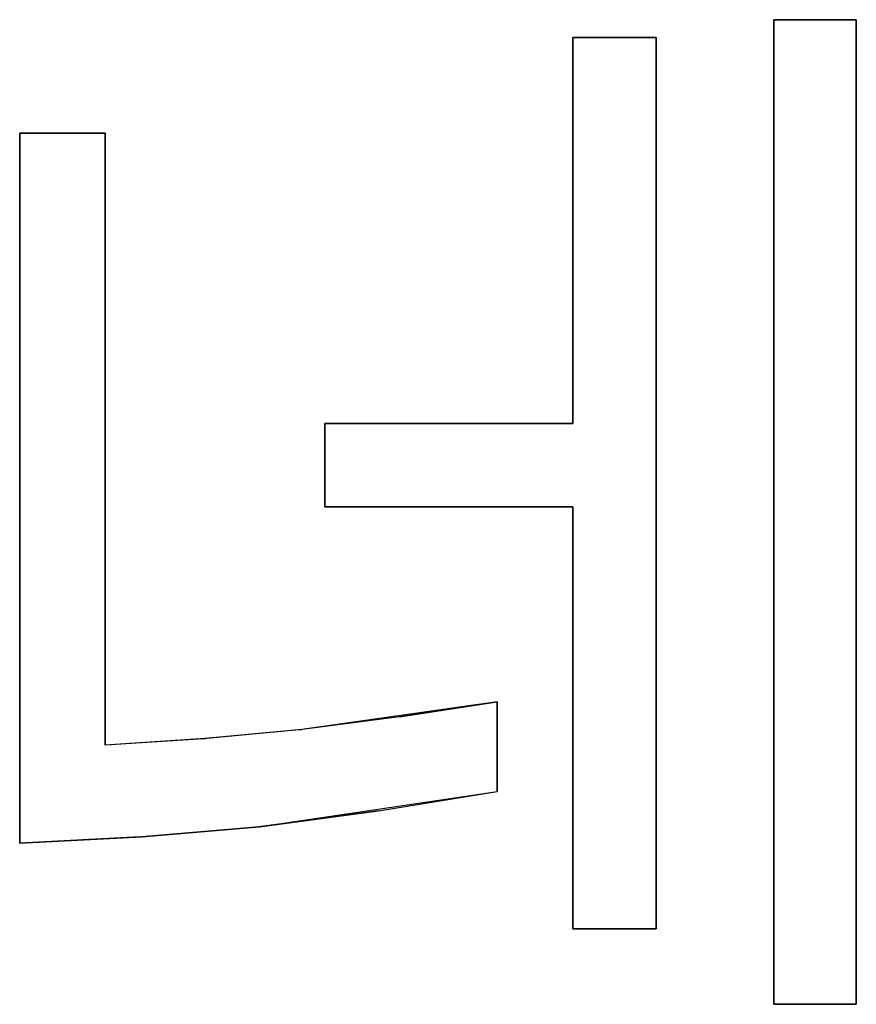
# Model space of a CAD drawing. Header units: inches. Extents: x 106 to 215, y -158 to -59.
# Tile 64 of 73: x 180 to 189, y -89 to -78. Entities that reach past the tile are written whole.
import ezdxf

# ---------------------------------------------------------------- set-up
doc = ezdxf.new("R2010")
doc.units = ezdxf.units.IN
doc.header["$MEASUREMENT"] = 0
doc.layers.add('_U+B808_U+C774_U+C5B4 1', color=7, linetype='Continuous')

# ---------------------------------------------------------------- blocks, each defined once
blk = doc.blocks.new('block 820')
at = {"layer": '_U+B808_U+C774_U+C5B4 1', "color": 250, "lineweight": 25, "true_color": 0x333333}
for points in [[(183.523, -83.738), (186.271, -83.738)], [(183.523, -83.738), (183.523, -83.738)], [(186.271, -83.738), (183.523, -83.738)], [(183.523, -83.738), (183.523, -83.738)]]:
    blk.add_lwpolyline(points, dxfattribs=at)
blk = doc.blocks.new('block 821')
at = {"layer": '_U+B808_U+C774_U+C5B4 1', "color": 250, "lineweight": 25, "true_color": 0x333333}
for points in [[(183.523, -83.738), (186.271, -83.738)], [(183.523, -83.738), (186.271, -83.738)], [(186.271, -83.738), (186.271, -83.738)], [(186.271, -83.738), (186.271, -83.738)]]:
    blk.add_lwpolyline(points, dxfattribs=at)
blk = doc.blocks.new('block 822')
at = {"layer": '_U+B808_U+C774_U+C5B4 1', "color": 250, "lineweight": 25, "true_color": 0x333333}
for points in [[(186.271, -83.738), (186.271, -88.42)], [(186.271, -83.738), (186.271, -83.738)], [(186.271, -88.42), (186.271, -83.738)], [(186.271, -83.738), (186.271, -83.738)]]:
    blk.add_lwpolyline(points, dxfattribs=at)
blk = doc.blocks.new('block 823')
at = {"layer": '_U+B808_U+C774_U+C5B4 1', "color": 250, "lineweight": 25, "true_color": 0x333333}
for points in [[(186.271, -83.738), (186.271, -88.42)], [(186.271, -83.738), (186.271, -88.42)], [(186.271, -88.42), (186.271, -88.42)], [(186.271, -88.42), (186.271, -88.42)]]:
    blk.add_lwpolyline(points, dxfattribs=at)
blk = doc.blocks.new('block 824')
at = {"layer": '_U+B808_U+C774_U+C5B4 1', "color": 250, "lineweight": 25, "true_color": 0x333333}
for points in [[(186.271, -88.42), (187.197, -88.42)], [(186.271, -88.42), (186.271, -88.42)], [(187.197, -88.42), (186.271, -88.42)], [(186.271, -88.42), (186.271, -88.42)]]:
    blk.add_lwpolyline(points, dxfattribs=at)
blk = doc.blocks.new('block 825')
at = {"layer": '_U+B808_U+C774_U+C5B4 1', "color": 250, "lineweight": 25, "true_color": 0x333333}
for points in [[(186.271, -88.42), (187.197, -88.42)], [(186.271, -88.42), (187.197, -88.42)], [(187.197, -88.42), (187.197, -88.42)], [(187.197, -88.42), (187.197, -88.42)]]:
    blk.add_lwpolyline(points, dxfattribs=at)
blk = doc.blocks.new('block 826')
at = {"layer": '_U+B808_U+C774_U+C5B4 1', "color": 250, "lineweight": 25, "true_color": 0x333333}
for points in [[(187.197, -88.42), (187.197, -78.529)], [(187.197, -78.529), (187.197, -88.42)], [(187.197, -88.42), (187.197, -88.42)], [(187.197, -88.42), (187.197, -88.42)]]:
    blk.add_lwpolyline(points, dxfattribs=at)
blk = doc.blocks.new('block 827')
at = {"layer": '_U+B808_U+C774_U+C5B4 1', "color": 250, "lineweight": 25, "true_color": 0x333333}
for points in [[(187.197, -88.42), (187.197, -78.529)], [(187.197, -88.42), (187.197, -78.529)], [(187.197, -78.529), (187.197, -78.529)], [(187.197, -78.529), (187.197, -78.529)]]:
    blk.add_lwpolyline(points, dxfattribs=at)
blk = doc.blocks.new('block 994')
at = {"layer": '_U+B808_U+C774_U+C5B4 1', "color": 250, "lineweight": 25, "true_color": 0x333333}
for points in [[(181.085, -86.381), (181.085, -79.59)], [(181.085, -79.59), (181.085, -86.381)], [(181.085, -86.381), (181.085, -86.381)], [(181.085, -86.381), (181.085, -86.381)]]:
    blk.add_lwpolyline(points, dxfattribs=at)
blk = doc.blocks.new('block 995')
at = {"layer": '_U+B808_U+C774_U+C5B4 1', "color": 250, "lineweight": 25, "true_color": 0x333333}
for points in [[(181.085, -86.381), (181.085, -79.59)], [(181.085, -86.381), (181.085, -79.59)], [(181.085, -79.59), (181.085, -79.59)], [(181.085, -79.59), (181.085, -79.59)]]:
    blk.add_lwpolyline(points, dxfattribs=at)
blk = doc.blocks.new('block 996')
at = {"layer": '_U+B808_U+C774_U+C5B4 1', "color": 250, "lineweight": 25, "true_color": 0x333333}
for points in [[(181.085, -79.59), (180.136, -79.59)], [(180.136, -79.59), (181.085, -79.59)], [(181.085, -79.59), (181.085, -79.59)], [(181.085, -79.59), (181.085, -79.59)]]:
    blk.add_lwpolyline(points, dxfattribs=at)
blk = doc.blocks.new('block 997')
at = {"layer": '_U+B808_U+C774_U+C5B4 1', "color": 250, "lineweight": 25, "true_color": 0x333333}
for points in [[(181.085, -79.59), (180.136, -79.59)], [(181.085, -79.59), (180.136, -79.59)], [(180.136, -79.59), (180.136, -79.59)], [(180.136, -79.59), (180.136, -79.59)]]:
    blk.add_lwpolyline(points, dxfattribs=at)
blk = doc.blocks.new('block 998')
at = {"layer": '_U+B808_U+C774_U+C5B4 1', "color": 250, "lineweight": 25, "true_color": 0x333333}
for points in [[(180.136, -79.59), (180.136, -87.471)], [(180.136, -79.59), (180.136, -79.59)], [(180.136, -87.471), (180.136, -79.59)], [(180.136, -79.59), (180.136, -79.59)]]:
    blk.add_lwpolyline(points, dxfattribs=at)
blk = doc.blocks.new('block 999')
at = {"layer": '_U+B808_U+C774_U+C5B4 1', "color": 250, "lineweight": 25, "true_color": 0x333333}
for points in [[(180.136, -79.59), (180.136, -87.471)], [(180.136, -79.59), (180.136, -87.471)], [(180.136, -87.471), (180.136, -87.471)], [(180.136, -87.471), (180.136, -87.471)]]:
    blk.add_lwpolyline(points, dxfattribs=at)
blk = doc.blocks.new('block 1000')
at = {"layer": '_U+B808_U+C774_U+C5B4 1', "color": 250, "lineweight": 25, "true_color": 0x333333}
for points in [[(188.503, -89.258), (189.417, -89.258)], [(188.503, -89.258), (188.503, -89.258)], [(189.417, -89.258), (188.503, -89.258)], [(188.503, -89.258), (188.503, -89.258)]]:
    blk.add_lwpolyline(points, dxfattribs=at)
blk = doc.blocks.new('block 1001')
at = {"layer": '_U+B808_U+C774_U+C5B4 1', "color": 250, "lineweight": 25, "true_color": 0x333333}
for points in [[(188.503, -89.258), (189.417, -89.258)], [(188.503, -89.258), (189.417, -89.258)], [(189.417, -89.258), (189.417, -89.258)], [(189.417, -89.258), (189.417, -89.258)]]:
    blk.add_lwpolyline(points, dxfattribs=at)
blk = doc.blocks.new('block 1002')
at = {"layer": '_U+B808_U+C774_U+C5B4 1', "color": 250, "lineweight": 25, "true_color": 0x333333}
for points in [[(189.417, -89.258), (189.417, -78.33)], [(189.417, -78.33), (189.417, -89.258)], [(189.417, -89.258), (189.417, -89.258)], [(189.417, -89.258), (189.417, -89.258)]]:
    blk.add_lwpolyline(points, dxfattribs=at)
blk = doc.blocks.new('block 1003')
at = {"layer": '_U+B808_U+C774_U+C5B4 1', "color": 250, "lineweight": 25, "true_color": 0x333333}
for points in [[(189.417, -89.258), (189.417, -78.33)], [(189.417, -89.258), (189.417, -78.33)], [(189.417, -78.33), (189.417, -78.33)], [(189.417, -78.33), (189.417, -78.33)]]:
    blk.add_lwpolyline(points, dxfattribs=at)
blk = doc.blocks.new('block 1773')
at = {"layer": '_U+B808_U+C774_U+C5B4 1', "color": 250, "lineweight": 25, "true_color": 0x333333}
for points in [[(187.197, -78.529), (186.271, -78.529)], [(186.271, -78.529), (187.197, -78.529)], [(187.197, -78.529), (187.197, -78.529)], [(187.197, -78.529), (187.197, -78.529)]]:
    blk.add_lwpolyline(points, dxfattribs=at)
blk = doc.blocks.new('block 1774')
at = {"layer": '_U+B808_U+C774_U+C5B4 1', "color": 250, "lineweight": 25, "true_color": 0x333333}
for points in [[(187.197, -78.529), (186.271, -78.529)], [(187.197, -78.529), (186.271, -78.529)], [(186.271, -78.529), (186.271, -78.529)], [(186.271, -78.529), (186.271, -78.529)]]:
    blk.add_lwpolyline(points, dxfattribs=at)
blk = doc.blocks.new('block 1775')
at = {"layer": '_U+B808_U+C774_U+C5B4 1', "color": 250, "lineweight": 25, "true_color": 0x333333}
for points in [[(186.271, -78.529), (186.271, -82.813)], [(186.271, -78.529), (186.271, -78.529)], [(186.271, -82.813), (186.271, -78.529)], [(186.271, -78.529), (186.271, -78.529)]]:
    blk.add_lwpolyline(points, dxfattribs=at)
blk = doc.blocks.new('block 1776')
at = {"layer": '_U+B808_U+C774_U+C5B4 1', "color": 250, "lineweight": 25, "true_color": 0x333333}
for points in [[(186.271, -78.529), (186.271, -82.813)], [(186.271, -78.529), (186.271, -82.813)], [(186.271, -82.813), (186.271, -82.813)], [(186.271, -82.813), (186.271, -82.813)]]:
    blk.add_lwpolyline(points, dxfattribs=at)
blk = doc.blocks.new('block 1777')
at = {"layer": '_U+B808_U+C774_U+C5B4 1', "color": 250, "lineweight": 25, "true_color": 0x333333}
for points in [[(186.271, -82.813), (183.523, -82.813)], [(183.523, -82.813), (186.271, -82.813)], [(186.271, -82.813), (186.271, -82.813)], [(186.271, -82.813), (186.271, -82.813)]]:
    blk.add_lwpolyline(points, dxfattribs=at)
blk = doc.blocks.new('block 1778')
at = {"layer": '_U+B808_U+C774_U+C5B4 1', "color": 250, "lineweight": 25, "true_color": 0x333333}
for points in [[(186.271, -82.813), (183.523, -82.813)], [(186.271, -82.813), (183.523, -82.813)], [(183.523, -82.813), (183.523, -82.813)], [(183.523, -82.813), (183.523, -82.813)]]:
    blk.add_lwpolyline(points, dxfattribs=at)
blk = doc.blocks.new('block 1779')
at = {"layer": '_U+B808_U+C774_U+C5B4 1', "color": 250, "lineweight": 25, "true_color": 0x333333}
for points in [[(183.523, -82.813), (183.523, -83.738)], [(183.523, -82.813), (183.523, -82.813)], [(183.523, -83.738), (183.523, -82.813)], [(183.523, -82.813), (183.523, -82.813)]]:
    blk.add_lwpolyline(points, dxfattribs=at)
blk = doc.blocks.new('block 1780')
at = {"layer": '_U+B808_U+C774_U+C5B4 1', "color": 250, "lineweight": 25, "true_color": 0x333333}
for points in [[(183.523, -82.813), (183.523, -83.738)], [(183.523, -82.813), (183.523, -83.738)], [(183.523, -83.738), (183.523, -83.738)], [(183.523, -83.738), (183.523, -83.738)]]:
    blk.add_lwpolyline(points, dxfattribs=at)
blk = doc.blocks.new('block 2007')
at = {"layer": '_U+B808_U+C774_U+C5B4 1', "color": 250, "lineweight": 25, "true_color": 0x333333}
for points in [[(180.136, -87.471), (181.468, -87.399)], [(180.136, -87.471), (181.468, -87.399)], [(181.468, -87.399), (181.468, -87.399)], [(180.136, -87.471), (180.136, -87.471)]]:
    blk.add_lwpolyline(points, dxfattribs=at)
blk = doc.blocks.new('block 2008')
at = {"layer": '_U+B808_U+C774_U+C5B4 1', "color": 250, "lineweight": 25, "true_color": 0x333333}
for points in [[(180.136, -87.471), (181.49, -87.398)], [(181.468, -87.399), (180.136, -87.471)], [(181.468, -87.399), (181.49, -87.398)], [(181.49, -87.398), (181.49, -87.398)]]:
    blk.add_lwpolyline(points, dxfattribs=at)
blk = doc.blocks.new('block 2009')
at = {"layer": '_U+B808_U+C774_U+C5B4 1', "color": 250, "lineweight": 25, "true_color": 0x333333}
for points in [[(181.468, -87.399), (182.796, -87.287)], [(181.49, -87.398), (182.796, -87.287)], [(182.796, -87.287), (182.796, -87.287)], [(181.468, -87.399), (181.49, -87.398)]]:
    blk.add_lwpolyline(points, dxfattribs=at)
blk = doc.blocks.new('block 2010')
at = {"layer": '_U+B808_U+C774_U+C5B4 1', "color": 250, "lineweight": 25, "true_color": 0x333333}
for points in [[(182.796, -87.287), (181.49, -87.398)], [(181.49, -87.398), (182.79, -87.287)], [(182.796, -87.287), (182.79, -87.287)], [(182.79, -87.287), (182.79, -87.287)]]:
    blk.add_lwpolyline(points, dxfattribs=at)
blk = doc.blocks.new('block 2011')
at = {"layer": '_U+B808_U+C774_U+C5B4 1', "color": 250, "lineweight": 25, "true_color": 0x333333}
for points in [[(182.79, -87.287), (184.116, -87.11)], [(182.796, -87.287), (184.116, -87.11)], [(184.116, -87.11), (184.116, -87.11)], [(182.796, -87.287), (182.79, -87.287)]]:
    blk.add_lwpolyline(points, dxfattribs=at)
blk = doc.blocks.new('block 2012')
at = {"layer": '_U+B808_U+C774_U+C5B4 1', "color": 250, "lineweight": 25, "true_color": 0x333333}
for points in [[(182.79, -87.287), (185.433, -86.897)], [(184.116, -87.11), (185.433, -86.897)], [(185.433, -86.897), (185.433, -86.897)], [(184.116, -87.11), (182.79, -87.287)]]:
    blk.add_lwpolyline(points, dxfattribs=at)
blk = doc.blocks.new('block 2013')
at = {"layer": '_U+B808_U+C774_U+C5B4 1', "color": 250, "lineweight": 25, "true_color": 0x333333}
for points in [[(184.116, -87.11), (185.433, -86.897)], [(184.116, -87.11), (185.433, -86.897)], [(185.433, -86.897), (185.433, -86.897)], [(185.433, -86.897), (185.433, -86.897)]]:
    blk.add_lwpolyline(points, dxfattribs=at)
blk = doc.blocks.new('block 2014')
at = {"layer": '_U+B808_U+C774_U+C5B4 1', "color": 250, "lineweight": 25, "true_color": 0x333333}
for points in [[(185.433, -86.897), (185.433, -85.9)], [(185.433, -85.9), (185.433, -86.897)], [(185.433, -86.897), (185.433, -86.897)], [(185.433, -86.897), (185.433, -86.897)]]:
    blk.add_lwpolyline(points, dxfattribs=at)
blk = doc.blocks.new('block 2015')
at = {"layer": '_U+B808_U+C774_U+C5B4 1', "color": 250, "lineweight": 25, "true_color": 0x333333}
for points in [[(185.433, -86.897), (185.433, -85.9)], [(185.433, -86.897), (185.433, -85.9)], [(185.433, -85.9), (185.433, -85.9)], [(185.433, -85.9), (185.433, -85.9)]]:
    blk.add_lwpolyline(points, dxfattribs=at)
blk = doc.blocks.new('block 2016')
at = {"layer": '_U+B808_U+C774_U+C5B4 1', "color": 250, "lineweight": 25, "true_color": 0x333333}
for points in [[(185.433, -85.9), (184.351, -86.066)], [(185.433, -85.9), (184.351, -86.066)], [(185.433, -85.9), (185.433, -85.9)], [(184.351, -86.066), (184.351, -86.066)]]:
    blk.add_lwpolyline(points, dxfattribs=at)
blk = doc.blocks.new('block 2017')
at = {"layer": '_U+B808_U+C774_U+C5B4 1', "color": 250, "lineweight": 25, "true_color": 0x333333}
for points in [[(185.433, -85.9), (183.241, -86.212)], [(184.351, -86.066), (185.433, -85.9)], [(184.351, -86.066), (183.241, -86.212)], [(183.241, -86.212), (183.241, -86.212)]]:
    blk.add_lwpolyline(points, dxfattribs=at)
blk = doc.blocks.new('block 2018')
at = {"layer": '_U+B808_U+C774_U+C5B4 1', "color": 250, "lineweight": 25, "true_color": 0x333333}
for points in [[(184.351, -86.066), (183.241, -86.212)], [(184.351, -86.066), (183.267, -86.209)], [(183.241, -86.212), (183.267, -86.209)], [(183.267, -86.209), (183.267, -86.209)]]:
    blk.add_lwpolyline(points, dxfattribs=at)
blk = doc.blocks.new('block 2019')
at = {"layer": '_U+B808_U+C774_U+C5B4 1', "color": 250, "lineweight": 25, "true_color": 0x333333}
for points in [[(183.267, -86.209), (182.195, -86.309)], [(183.241, -86.212), (182.195, -86.309)], [(183.267, -86.209), (183.241, -86.212)], [(182.195, -86.309), (182.195, -86.309)]]:
    blk.add_lwpolyline(points, dxfattribs=at)
blk = doc.blocks.new('block 2020')
at = {"layer": '_U+B808_U+C774_U+C5B4 1', "color": 250, "lineweight": 25, "true_color": 0x333333}
for points in [[(183.267, -86.209), (182.178, -86.31)], [(183.267, -86.209), (182.195, -86.309)], [(182.195, -86.309), (182.178, -86.31)], [(182.178, -86.31), (182.178, -86.31)]]:
    blk.add_lwpolyline(points, dxfattribs=at)
blk = doc.blocks.new('block 2021')
at = {"layer": '_U+B808_U+C774_U+C5B4 1', "color": 250, "lineweight": 25, "true_color": 0x333333}
for points in [[(182.195, -86.309), (181.085, -86.381)], [(182.178, -86.31), (181.085, -86.381)], [(182.178, -86.31), (182.195, -86.309)], [(181.085, -86.381), (181.085, -86.381)]]:
    blk.add_lwpolyline(points, dxfattribs=at)
blk = doc.blocks.new('block 2022')
at = {"layer": '_U+B808_U+C774_U+C5B4 1', "color": 250, "lineweight": 25, "true_color": 0x333333}
for points in [[(182.178, -86.31), (181.085, -86.381)], [(182.178, -86.31), (181.085, -86.381)], [(181.085, -86.381), (181.085, -86.381)], [(181.085, -86.381), (181.085, -86.381)]]:
    blk.add_lwpolyline(points, dxfattribs=at)
blk = doc.blocks.new('block 2023')
at = {"layer": '_U+B808_U+C774_U+C5B4 1', "color": 250, "lineweight": 25, "true_color": 0x333333}
for points in [[(189.417, -78.33), (188.503, -78.33)], [(188.503, -78.33), (189.417, -78.33)], [(189.417, -78.33), (189.417, -78.33)], [(189.417, -78.33), (189.417, -78.33)]]:
    blk.add_lwpolyline(points, dxfattribs=at)
blk = doc.blocks.new('block 2024')
at = {"layer": '_U+B808_U+C774_U+C5B4 1', "color": 250, "lineweight": 25, "true_color": 0x333333}
for points in [[(189.417, -78.33), (188.503, -78.33)], [(189.417, -78.33), (188.503, -78.33)], [(188.503, -78.33), (188.503, -78.33)], [(188.503, -78.33), (188.503, -78.33)]]:
    blk.add_lwpolyline(points, dxfattribs=at)
blk = doc.blocks.new('block 2025')
at = {"layer": '_U+B808_U+C774_U+C5B4 1', "color": 250, "lineweight": 25, "true_color": 0x333333}
for points in [[(188.503, -78.33), (188.503, -89.258)], [(188.503, -78.33), (188.503, -78.33)], [(188.503, -89.258), (188.503, -78.33)], [(188.503, -78.33), (188.503, -78.33)]]:
    blk.add_lwpolyline(points, dxfattribs=at)
blk = doc.blocks.new('block 2026')
at = {"layer": '_U+B808_U+C774_U+C5B4 1', "color": 250, "lineweight": 25, "true_color": 0x333333}
for points in [[(188.503, -78.33), (188.503, -89.258)], [(188.503, -78.33), (188.503, -89.258)], [(188.503, -89.258), (188.503, -89.258)], [(188.503, -89.258), (188.503, -89.258)]]:
    blk.add_lwpolyline(points, dxfattribs=at)
blk = doc.blocks.new('block 2')
at = {"layer": '_U+B808_U+C774_U+C5B4 1'}
for name in ['block 2023', 'block 2024', 'block 2025', 'block 2026', 'block 1002', 'block 1003', 'block 1773', 'block 1774', 'block 1775', 'block 1776', 'block 826', 'block 827', 'block 996', 'block 997', 'block 998', 'block 999', 'block 994', 'block 995', 'block 1777', 'block 1778', 'block 1779', 'block 1780', 'block 820', 'block 821', 'block 822', 'block 823', 'block 2017', 'block 2016', 'block 2014', 'block 2015', 'block 2018', 'block 2020', 'block 2019', 'block 2021', 'block 2022', 'block 2012', 'block 2013', 'block 2011', 'block 2009', 'block 2010', 'block 2008', 'block 2007', 'block 824', 'block 825', 'block 1000', 'block 1001']:
    blk.add_blockref(name, (0, 0), dxfattribs=at)

msp = doc.modelspace()

# ---------------------------------------------------------------- block references
at = {"layer": '_U+B808_U+C774_U+C5B4 1'}
msp.add_blockref('block 2', (0, 0), dxfattribs=at)

doc.saveas('drawing.dxf')
